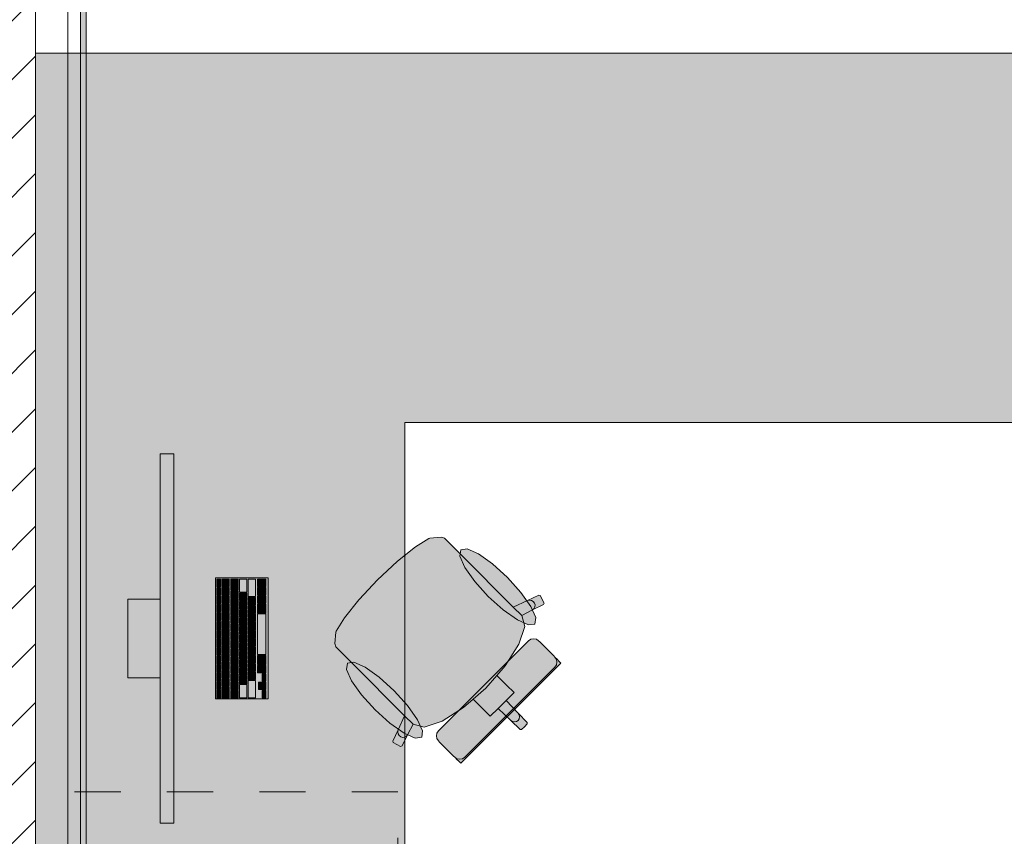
# Model space of a CAD drawing. Header units: metres. Extents: x -3.6 to 84.5, y -11 to 16.8.
# Tile 179 of 256: x 36.6 to 38.7, y 1.3 to 3.1. Entities that reach past the tile are written whole.
import ezdxf

# ---------------------------------------------------------------- set-up
doc = ezdxf.new("R2010")
doc.units = ezdxf.units.M
doc.header["$MEASUREMENT"] = 0
doc.linetypes.add('Strichlinie eng', pattern=[0.115, 0.075, -0.04])
doc.linetypes.add('Wipeout_Contour', pattern=[1, 0, -1])
for name, color, linetype in [('605 - Struktur.Wand Innen', 7, 'Continuous'), ('701 - Einrichtung.Möbel', 7, 'Continuous'), ('Neubau_653 - Abdeckung.TB Verkofferung', 7, 'Continuous')]:
    doc.layers.add(name, color=color, linetype=linetype)

msp = doc.modelspace()

# ---------------------------------------------------------------- hatches: boundary and pattern name
at = {"layer": '701 - Einrichtung.Möbel', "linetype": 'Continuous', "lineweight": 0, "true_color": 0x3a3a3a}
for points in [[(36.605, 3.01), (36.605, 1.01), (37.405, 1.01), (37.405, 2.21), (38.805, 2.21), (38.805, 3.01)], [(36.9049, 2.1421), (36.8749, 2.1421), (36.8749, 1.3421), (36.9049, 1.3421)], [(37.5273, 1.923), (37.5078, 1.9425), (37.4911, 1.9592), (37.4841, 1.9615), (37.4589, 1.9592), (37.4574, 1.9586), (37.428, 1.9407), (37.3889, 1.9093), (37.3883, 1.9088), (37.3459, 1.8691), (37.6641, 1.5509), (37.6703, 1.5571), (37.6702, 1.5602), (37.6503, 1.5801), (37.6243, 1.608), (37.6415, 1.6251), (37.6254, 1.6412), (37.6045, 1.6621), (37.6224, 1.6826), (37.652, 1.7294), (37.6647, 1.7677), (37.6586, 1.7916), (37.6813, 1.8039), (37.7056, 1.8159), (37.7066, 1.8189), (37.6981, 1.835), (37.6951, 1.8361), (37.6708, 1.824), (37.64, 1.8102)], [(37.6272, 1.8744), (37.5949, 1.9036), (37.5644, 1.9251), (37.5402, 1.9359), (37.5262, 1.9341), (37.5244, 1.9201), (37.5351, 1.8959), (37.5567, 1.8654), (37.5859, 1.8331), (37.6182, 1.8039), (37.6488, 1.7823), (37.6729, 1.7716), (37.6869, 1.7733), (37.6887, 1.7874), (37.678, 1.8115), (37.6564, 1.842)], [(37.1089, 1.8731), (36.9949, 1.8731), (36.9949, 1.6111), (37.1089, 1.6111)], [(37.0059, 1.8621), (37.0059, 1.8704), (37.0057, 1.8706), (36.9981, 1.8706), (36.9979, 1.8704), (36.9979, 1.8538), (36.9981, 1.8536), (37.0057, 1.8536), (37.0059, 1.8538)], [(37.0249, 1.8626), (37.0249, 1.8704), (37.0247, 1.8706), (37.0091, 1.8706), (37.0089, 1.8704), (37.0089, 1.8548), (37.0091, 1.8546), (37.0247, 1.8546), (37.0249, 1.8548)], [(37.0439, 1.8591), (37.0439, 1.8704), (37.0437, 1.8706), (37.0281, 1.8706), (37.0279, 1.8704), (37.0279, 1.8478), (37.0281, 1.8476), (37.0437, 1.8476), (37.0439, 1.8478)], [(37.0629, 1.8564), (37.0629, 1.8704), (37.0627, 1.8706), (37.0471, 1.8706), (37.0469, 1.8704), (37.0469, 1.8423), (37.0471, 1.8421), (37.0627, 1.8421), (37.0629, 1.8423)], [(37.0819, 1.8519), (37.0819, 1.8704), (37.0817, 1.8706), (37.0661, 1.8706), (37.0659, 1.8704), (37.0659, 1.8333), (37.0661, 1.8331), (37.0817, 1.8331), (37.0819, 1.8333)], [(37.1039, 1.8626), (37.1039, 1.8704), (37.1037, 1.8706), (37.0861, 1.8706), (37.0859, 1.8704), (37.0859, 1.8548), (37.0861, 1.8546), (37.1037, 1.8546), (37.1039, 1.8548)], [(37.2919, 1.6877), (37.4047, 1.5749), (37.3909, 1.5442), (37.3789, 1.5199), (37.3799, 1.5168), (37.396, 1.5084), (37.399, 1.5093), (37.411, 1.5336), (37.4234, 1.5564), (37.4473, 1.5503), (37.4856, 1.5629), (37.5323, 1.5925), (37.5528, 1.6105), (37.5737, 1.5896), (37.5898, 1.5735), (37.607, 1.5906), (37.6348, 1.5646), (37.6547, 1.5447), (37.6579, 1.5447), (37.6641, 1.5509), (37.3459, 1.8691), (37.3061, 1.8267), (37.3056, 1.8261), (37.2742, 1.7869), (37.2564, 1.7576), (37.2558, 1.756), (37.2534, 1.7309), (37.2557, 1.7239), (37.2725, 1.7071)], [(37.0059, 1.8436), (37.0059, 1.8519), (37.0057, 1.8521), (36.9981, 1.8521), (36.9979, 1.8519), (36.9979, 1.8353), (36.9981, 1.8351), (37.0057, 1.8351), (37.0059, 1.8353)], [(37.0249, 1.8446), (37.0249, 1.8524), (37.0247, 1.8526), (37.0091, 1.8526), (37.0089, 1.8524), (37.0089, 1.8368), (37.0091, 1.8366), (37.0247, 1.8366), (37.0249, 1.8368)], [(37.0249, 1.8266), (37.0249, 1.8344), (37.0247, 1.8346), (37.0091, 1.8346), (37.0089, 1.8344), (37.0089, 1.8188), (37.0091, 1.8186), (37.0247, 1.8186), (37.0249, 1.8188)], [(37.0439, 1.8376), (37.0439, 1.8454), (37.0437, 1.8456), (37.0281, 1.8456), (37.0279, 1.8454), (37.0279, 1.8298), (37.0281, 1.8296), (37.0437, 1.8296), (37.0439, 1.8298)], [(37.0629, 1.8321), (37.0629, 1.8399), (37.0627, 1.8401), (37.0471, 1.8401), (37.0469, 1.8399), (37.0469, 1.8243), (37.0471, 1.8241), (37.0627, 1.8241), (37.0629, 1.8243)], [(37.1039, 1.8446), (37.1039, 1.8524), (37.1037, 1.8526), (37.0861, 1.8526), (37.0859, 1.8524), (37.0859, 1.8368), (37.0861, 1.8366), (37.1037, 1.8366), (37.1039, 1.8368)], [(37.1039, 1.8266), (37.1039, 1.8344), (37.1037, 1.8346), (37.0861, 1.8346), (37.0859, 1.8344), (37.0859, 1.8188), (37.0861, 1.8186), (37.1037, 1.8186), (37.1039, 1.8188)], [(36.8749, 1.6571), (36.8749, 1.8271), (36.8049, 1.8271), (36.8049, 1.6571)], [(37.0059, 1.8251), (37.0059, 1.8334), (37.0057, 1.8336), (36.9981, 1.8336), (36.9979, 1.8334), (36.9979, 1.8168), (36.9981, 1.8166), (37.0057, 1.8166), (37.0059, 1.8168)], [(37.0059, 1.8066), (37.0059, 1.8149), (37.0057, 1.8151), (36.9981, 1.8151), (36.9979, 1.8149), (36.9979, 1.7983), (36.9981, 1.7981), (37.0057, 1.7981), (37.0059, 1.7983)], [(37.0249, 1.8086), (37.0249, 1.8164), (37.0247, 1.8166), (37.0091, 1.8166), (37.0089, 1.8164), (37.0089, 1.8008), (37.0091, 1.8006), (37.0247, 1.8006), (37.0249, 1.8008)], [(37.0439, 1.8196), (37.0439, 1.8274), (37.0437, 1.8276), (37.0281, 1.8276), (37.0279, 1.8274), (37.0279, 1.8118), (37.0281, 1.8116), (37.0437, 1.8116), (37.0439, 1.8118)], [(37.0629, 1.8141), (37.0629, 1.8219), (37.0627, 1.8221), (37.0471, 1.8221), (37.0469, 1.8219), (37.0469, 1.8063), (37.0471, 1.8061), (37.0627, 1.8061), (37.0629, 1.8063)], [(37.0819, 1.8231), (37.0819, 1.8309), (37.0817, 1.8311), (37.0661, 1.8311), (37.0659, 1.8309), (37.0659, 1.8153), (37.0661, 1.8151), (37.0817, 1.8151), (37.0819, 1.8153)], [(37.0819, 1.8051), (37.0819, 1.8129), (37.0817, 1.8131), (37.0661, 1.8131), (37.0659, 1.8129), (37.0659, 1.7973), (37.0661, 1.7971), (37.0817, 1.7971), (37.0819, 1.7973)], [(37.1039, 1.8069), (37.1039, 1.8164), (37.1037, 1.8166), (37.0861, 1.8166), (37.0859, 1.8164), (37.0859, 1.7973), (37.0861, 1.7971), (37.1037, 1.7971), (37.1039, 1.7973)], [(37.0059, 1.7881), (37.0059, 1.7964), (37.0057, 1.7966), (36.9981, 1.7966), (36.9979, 1.7964), (36.9979, 1.7798), (36.9981, 1.7796), (37.0057, 1.7796), (37.0059, 1.7798)], [(37.0249, 1.7906), (37.0249, 1.7984), (37.0247, 1.7986), (37.0091, 1.7986), (37.0089, 1.7984), (37.0089, 1.7828), (37.0091, 1.7826), (37.0247, 1.7826), (37.0249, 1.7828)], [(37.0439, 1.8016), (37.0439, 1.8094), (37.0437, 1.8096), (37.0281, 1.8096), (37.0279, 1.8094), (37.0279, 1.7938), (37.0281, 1.7936), (37.0437, 1.7936), (37.0439, 1.7938)], [(37.0439, 1.7836), (37.0439, 1.7914), (37.0437, 1.7916), (37.0281, 1.7916), (37.0279, 1.7914), (37.0279, 1.7758), (37.0281, 1.7756), (37.0437, 1.7756), (37.0439, 1.7758)], [(37.0629, 1.7961), (37.0629, 1.8039), (37.0627, 1.8041), (37.0471, 1.8041), (37.0469, 1.8039), (37.0469, 1.7883), (37.0471, 1.7881), (37.0627, 1.7881), (37.0629, 1.7883)], [(37.0819, 1.7871), (37.0819, 1.7949), (37.0817, 1.7951), (37.0661, 1.7951), (37.0659, 1.7949), (37.0659, 1.7793), (37.0661, 1.7791), (37.0817, 1.7791), (37.0819, 1.7793)], [(37.1039, 1.7511), (37.1039, 1.7949), (37.1037, 1.7951), (37.0861, 1.7951), (37.0859, 1.7949), (37.0859, 1.7073), (37.0861, 1.7071), (37.1037, 1.7071), (37.1039, 1.7073)], [(37.0059, 1.7696), (37.0059, 1.7779), (37.0057, 1.7781), (36.9981, 1.7781), (36.9979, 1.7779), (36.9979, 1.7613), (36.9981, 1.7611), (37.0057, 1.7611), (37.0059, 1.7613)], [(37.0249, 1.7726), (37.0249, 1.7804), (37.0247, 1.7806), (37.0091, 1.7806), (37.0089, 1.7804), (37.0089, 1.7648), (37.0091, 1.7646), (37.0247, 1.7646), (37.0249, 1.7648)], [(37.0439, 1.7656), (37.0439, 1.7734), (37.0437, 1.7736), (37.0281, 1.7736), (37.0279, 1.7734), (37.0279, 1.7578), (37.0281, 1.7576), (37.0437, 1.7576), (37.0439, 1.7578)], [(37.0629, 1.7781), (37.0629, 1.7859), (37.0627, 1.7861), (37.0471, 1.7861), (37.0469, 1.7859), (37.0469, 1.7703), (37.0471, 1.7701), (37.0627, 1.7701), (37.0629, 1.7703)], [(37.0819, 1.7691), (37.0819, 1.7769), (37.0817, 1.7771), (37.0661, 1.7771), (37.0659, 1.7769), (37.0659, 1.7613), (37.0661, 1.7611), (37.0817, 1.7611), (37.0819, 1.7613)], [(37.0059, 1.7511), (37.0059, 1.7594), (37.0057, 1.7596), (36.9981, 1.7596), (36.9979, 1.7594), (36.9979, 1.7428), (36.9981, 1.7426), (37.0057, 1.7426), (37.0059, 1.7428)], [(37.0249, 1.7546), (37.0249, 1.7624), (37.0247, 1.7626), (37.0091, 1.7626), (37.0089, 1.7624), (37.0089, 1.7468), (37.0091, 1.7466), (37.0247, 1.7466), (37.0249, 1.7468)], [(37.0439, 1.7476), (37.0439, 1.7554), (37.0437, 1.7556), (37.0281, 1.7556), (37.0279, 1.7554), (37.0279, 1.7398), (37.0281, 1.7396), (37.0437, 1.7396), (37.0439, 1.7398)], [(37.0629, 1.7601), (37.0629, 1.7679), (37.0627, 1.7681), (37.0471, 1.7681), (37.0469, 1.7679), (37.0469, 1.7523), (37.0471, 1.7521), (37.0627, 1.7521), (37.0629, 1.7523)], [(37.0629, 1.7421), (37.0629, 1.7499), (37.0627, 1.7501), (37.0471, 1.7501), (37.0469, 1.7499), (37.0469, 1.7343), (37.0471, 1.7341), (37.0627, 1.7341), (37.0629, 1.7343)], [(37.0819, 1.7511), (37.0819, 1.7589), (37.0817, 1.7591), (37.0661, 1.7591), (37.0659, 1.7589), (37.0659, 1.7433), (37.0661, 1.7431), (37.0817, 1.7431), (37.0819, 1.7433)], [(37.0059, 1.7326), (37.0059, 1.7409), (37.0057, 1.7411), (36.9981, 1.7411), (36.9979, 1.7409), (36.9979, 1.7243), (36.9981, 1.7241), (37.0057, 1.7241), (37.0059, 1.7243)], [(37.0249, 1.7366), (37.0249, 1.7444), (37.0247, 1.7446), (37.0091, 1.7446), (37.0089, 1.7444), (37.0089, 1.7288), (37.0091, 1.7286), (37.0247, 1.7286), (37.0249, 1.7288)], [(37.0439, 1.7296), (37.0439, 1.7374), (37.0437, 1.7376), (37.0281, 1.7376), (37.0279, 1.7374), (37.0279, 1.7218), (37.0281, 1.7216), (37.0437, 1.7216), (37.0439, 1.7218)], [(37.0629, 1.7241), (37.0629, 1.7319), (37.0627, 1.7321), (37.0471, 1.7321), (37.0469, 1.7319), (37.0469, 1.7163), (37.0471, 1.7161), (37.0627, 1.7161), (37.0629, 1.7163)], [(37.0819, 1.7331), (37.0819, 1.7409), (37.0817, 1.7411), (37.0661, 1.7411), (37.0659, 1.7409), (37.0659, 1.7253), (37.0661, 1.7251), (37.0817, 1.7251), (37.0819, 1.7253)], [(37.6732, 1.737), (37.5756, 1.6394), (37.6347, 1.5802), (37.7432, 1.6887), (37.7379, 1.694), (37.7355, 1.6964), (37.73, 1.7019), (37.7275, 1.7043), (37.7204, 1.7115), (37.703, 1.7289), (37.6972, 1.7346), (37.6948, 1.7371), (37.6899, 1.7404), (37.684, 1.7415), (37.6782, 1.7403)], [(37.0059, 1.7141), (37.0059, 1.7224), (37.0057, 1.7226), (36.9981, 1.7226), (36.9979, 1.7224), (36.9979, 1.7058), (36.9981, 1.7056), (37.0057, 1.7056), (37.0059, 1.7058)], [(37.0249, 1.7186), (37.0249, 1.7264), (37.0247, 1.7266), (37.0091, 1.7266), (37.0089, 1.7264), (37.0089, 1.7108), (37.0091, 1.7106), (37.0247, 1.7106), (37.0249, 1.7108)], [(37.0249, 1.7006), (37.0249, 1.7084), (37.0247, 1.7086), (37.0091, 1.7086), (37.0089, 1.7084), (37.0089, 1.6928), (37.0091, 1.6926), (37.0247, 1.6926), (37.0249, 1.6928)], [(37.0439, 1.7116), (37.0439, 1.7194), (37.0437, 1.7196), (37.0281, 1.7196), (37.0279, 1.7194), (37.0279, 1.7038), (37.0281, 1.7036), (37.0437, 1.7036), (37.0439, 1.7038)], [(37.0629, 1.7061), (37.0629, 1.7139), (37.0627, 1.7141), (37.0471, 1.7141), (37.0469, 1.7139), (37.0469, 1.6983), (37.0471, 1.6981), (37.0627, 1.6981), (37.0629, 1.6983)], [(37.0819, 1.7151), (37.0819, 1.7229), (37.0817, 1.7231), (37.0661, 1.7231), (37.0659, 1.7229), (37.0659, 1.7073), (37.0661, 1.7071), (37.0817, 1.7071), (37.0819, 1.7073)], [(37.0059, 1.6956), (37.0059, 1.7039), (37.0057, 1.7041), (36.9981, 1.7041), (36.9979, 1.7039), (36.9979, 1.6873), (36.9981, 1.6871), (37.0057, 1.6871), (37.0059, 1.6873)], [(37.0059, 1.6771), (37.0059, 1.6854), (37.0057, 1.6856), (36.9981, 1.6856), (36.9979, 1.6854), (36.9979, 1.6688), (36.9981, 1.6686), (37.0057, 1.6686), (37.0059, 1.6688)], [(37.0249, 1.6826), (37.0249, 1.6904), (37.0247, 1.6906), (37.0091, 1.6906), (37.0089, 1.6904), (37.0089, 1.6748), (37.0091, 1.6746), (37.0247, 1.6746), (37.0249, 1.6748)], [(37.0439, 1.6936), (37.0439, 1.7014), (37.0437, 1.7016), (37.0281, 1.7016), (37.0279, 1.7014), (37.0279, 1.6858), (37.0281, 1.6856), (37.0437, 1.6856), (37.0439, 1.6858)], [(37.0629, 1.6881), (37.0629, 1.6959), (37.0627, 1.6961), (37.0471, 1.6961), (37.0469, 1.6959), (37.0469, 1.6803), (37.0471, 1.6801), (37.0627, 1.6801), (37.0629, 1.6803)], [(37.0819, 1.6971), (37.0819, 1.7049), (37.0817, 1.7051), (37.0661, 1.7051), (37.0659, 1.7049), (37.0659, 1.6893), (37.0661, 1.6891), (37.0817, 1.6891), (37.0819, 1.6893)], [(37.0819, 1.6791), (37.0819, 1.6869), (37.0817, 1.6871), (37.0661, 1.6871), (37.0659, 1.6869), (37.0659, 1.6713), (37.0661, 1.6711), (37.0817, 1.6711), (37.0819, 1.6713)], [(37.1039, 1.6954), (37.1039, 1.7049), (37.1037, 1.7051), (37.0861, 1.7051), (37.0859, 1.7049), (37.0859, 1.6858), (37.0861, 1.6856), (37.1037, 1.6856), (37.1039, 1.6858)], [(37.3406, 1.5877), (37.3729, 1.5585), (37.4035, 1.537), (37.4276, 1.5262), (37.4416, 1.528), (37.4434, 1.542), (37.4327, 1.5662), (37.4111, 1.5967), (37.3819, 1.629), (37.3496, 1.6582), (37.319, 1.6798), (37.2949, 1.6905), (37.2809, 1.6887), (37.2791, 1.6747), (37.2898, 1.6506), (37.3114, 1.6201)], [(37.0059, 1.6586), (37.0059, 1.6669), (37.0057, 1.6671), (36.9981, 1.6671), (36.9979, 1.6669), (36.9979, 1.6503), (36.9981, 1.6501), (37.0057, 1.6501), (37.0059, 1.6503)], [(37.0249, 1.6646), (37.0249, 1.6724), (37.0247, 1.6726), (37.0091, 1.6726), (37.0089, 1.6724), (37.0089, 1.6568), (37.0091, 1.6566), (37.0247, 1.6566), (37.0249, 1.6568)], [(37.0439, 1.6756), (37.0439, 1.6834), (37.0437, 1.6836), (37.0281, 1.6836), (37.0279, 1.6834), (37.0279, 1.6678), (37.0281, 1.6676), (37.0437, 1.6676), (37.0439, 1.6678)], [(37.0439, 1.6576), (37.0439, 1.6654), (37.0437, 1.6656), (37.0281, 1.6656), (37.0279, 1.6654), (37.0279, 1.6498), (37.0281, 1.6496), (37.0437, 1.6496), (37.0439, 1.6498)], [(37.0629, 1.6701), (37.0629, 1.6779), (37.0627, 1.6781), (37.0471, 1.6781), (37.0469, 1.6779), (37.0469, 1.6623), (37.0471, 1.6621), (37.0627, 1.6621), (37.0629, 1.6623)], [(37.0819, 1.6611), (37.0819, 1.6689), (37.0817, 1.6691), (37.0661, 1.6691), (37.0659, 1.6689), (37.0659, 1.6533), (37.0661, 1.6531), (37.0817, 1.6531), (37.0819, 1.6533)], [(37.1039, 1.6756), (37.1039, 1.6834), (37.1037, 1.6836), (37.0861, 1.6836), (37.0859, 1.6834), (37.0859, 1.6678), (37.0861, 1.6676), (37.1037, 1.6676), (37.1039, 1.6678)], [(37.1039, 1.6576), (37.1039, 1.6654), (37.1037, 1.6656), (37.0961, 1.6656), (37.0959, 1.6654), (37.0959, 1.6498), (37.0961, 1.6496), (37.1037, 1.6496), (37.1039, 1.6498)], [(37.0059, 1.6401), (37.0059, 1.6484), (37.0057, 1.6486), (36.9981, 1.6486), (36.9979, 1.6484), (36.9979, 1.6318), (36.9981, 1.6316), (37.0057, 1.6316), (37.0059, 1.6318)], [(37.0249, 1.6466), (37.0249, 1.6544), (37.0247, 1.6546), (37.0091, 1.6546), (37.0089, 1.6544), (37.0089, 1.6388), (37.0091, 1.6386), (37.0247, 1.6386), (37.0249, 1.6388)], [(37.0439, 1.6396), (37.0439, 1.6474), (37.0437, 1.6476), (37.0281, 1.6476), (37.0279, 1.6474), (37.0279, 1.6318), (37.0281, 1.6316), (37.0437, 1.6316), (37.0439, 1.6318)], [(37.0629, 1.6521), (37.0629, 1.6599), (37.0627, 1.6601), (37.0471, 1.6601), (37.0469, 1.6599), (37.0469, 1.6443), (37.0471, 1.6441), (37.0627, 1.6441), (37.0629, 1.6443)], [(37.0629, 1.6279), (37.0629, 1.6419), (37.0627, 1.6421), (37.0471, 1.6421), (37.0469, 1.6419), (37.0469, 1.6138), (37.0471, 1.6136), (37.0627, 1.6136), (37.0629, 1.6138)], [(37.0819, 1.6324), (37.0819, 1.6509), (37.0817, 1.6511), (37.0661, 1.6511), (37.0659, 1.6509), (37.0659, 1.6138), (37.0661, 1.6136), (37.0817, 1.6136), (37.0819, 1.6138)], [(37.0959, 1.6396), (37.0959, 1.6474), (37.0957, 1.6476), (37.0881, 1.6476), (37.0879, 1.6474), (37.0879, 1.6318), (37.0881, 1.6316), (37.0957, 1.6316), (37.0959, 1.6318)], [(37.1039, 1.6396), (37.1039, 1.6474), (37.1037, 1.6476), (37.0961, 1.6476), (37.0959, 1.6474), (37.0959, 1.6318), (37.0961, 1.6316), (37.1037, 1.6316), (37.1039, 1.6318)], [(37.0059, 1.6216), (37.0059, 1.6299), (37.0057, 1.6301), (36.9981, 1.6301), (36.9979, 1.6299), (36.9979, 1.6133), (36.9981, 1.6131), (37.0057, 1.6131), (37.0059, 1.6133)], [(37.0249, 1.6251), (37.0249, 1.6364), (37.0247, 1.6366), (37.0091, 1.6366), (37.0089, 1.6364), (37.0089, 1.6138), (37.0091, 1.6136), (37.0247, 1.6136), (37.0249, 1.6138)], [(37.0439, 1.6216), (37.0439, 1.6294), (37.0437, 1.6296), (37.0281, 1.6296), (37.0279, 1.6294), (37.0279, 1.6138), (37.0281, 1.6136), (37.0437, 1.6136), (37.0439, 1.6138)], [(37.1039, 1.6216), (37.1039, 1.6294), (37.1037, 1.6296), (37.0961, 1.6296), (37.0959, 1.6294), (37.0959, 1.6138), (37.0961, 1.6136), (37.1037, 1.6136), (37.1039, 1.6138)], [(37.478, 1.5418), (37.4746, 1.5368), (37.4734, 1.5309), (37.4746, 1.5251), (37.4779, 1.5202), (37.4803, 1.5177), (37.4861, 1.5119), (37.5035, 1.4946), (37.5106, 1.4874), (37.5131, 1.485), (37.5186, 1.4794), (37.521, 1.477), (37.5263, 1.4718), (37.6347, 1.5802), (37.5756, 1.6394)]]:
    msp.add_hatch(color=250, dxfattribs=at).paths.add_polyline_path(points)
at = {"layer": 'Neubau_653 - Abdeckung.TB Verkofferung', "linetype": 'Continuous', "lineweight": 0, "true_color": 0x000000}
h = msp.add_hatch(dxfattribs=at)
h.set_pattern_fill('Gips_0001', color=18, style=0, pattern_type=2)
h.set_pattern_definition([(45, (0, 0), (-0.01767767, 0.01767767), [0, -0.025])])
h.paths.add_polyline_path([(36.715, 1.01), (36.715, 5.0505), (36.7025, 5.0505), (36.7025, 1.01)])

# ---------------------------------------------------------------- linework, layer by layer
at = {"layer": '701 - Einrichtung.Möbel', "color": 7, "linetype": 'Continuous', "lineweight": 5, "true_color": 0xebebeb}
for p, q in [((37.3889, 1.9093), (37.428, 1.9407)), ((37.428, 1.9407), (37.4574, 1.9586)), ((37.4574, 1.9586), (37.4589, 1.9592)), ((37.4589, 1.9592), (37.4841, 1.9615)), ((37.4841, 1.9615), (37.4911, 1.9592)), ((37.4911, 1.9592), (37.5078, 1.9425)), ((37.5078, 1.9425), (37.5273, 1.923)), ((37.5273, 1.923), (37.64, 1.8102)), ((37.3459, 1.8691), (37.3883, 1.9088)), ((37.3883, 1.9088), (37.3889, 1.9093)), ((37.3459, 1.8691), (37.3061, 1.8267)), ((37.6708, 1.824), (37.6951, 1.8361)), ((37.6951, 1.8361), (37.6981, 1.835)), ((37.6981, 1.835), (37.7066, 1.8189)), ((37.3056, 1.8261), (37.2742, 1.7869)), ((37.3061, 1.8267), (37.3056, 1.8261)), ((37.64, 1.8102), (37.6708, 1.824)), ((37.6708, 1.824), (37.6749, 1.8251)), ((37.6749, 1.8251), (37.6793, 1.8245)), ((37.6793, 1.8245), (37.6831, 1.8223)), ((37.7056, 1.8159), (37.6813, 1.8039)), ((37.6831, 1.8223), (37.6859, 1.8189)), ((37.6859, 1.8189), (37.6872, 1.8146)), ((37.6872, 1.8146), (37.6868, 1.8103)), ((37.7066, 1.8189), (37.7056, 1.8159)), ((37.6585, 1.7918), (37.64, 1.8102)), ((37.6585, 1.7918), (37.6586, 1.7916)), ((37.6813, 1.8039), (37.6586, 1.7916)), ((37.6586, 1.7916), (37.6647, 1.7677)), ((37.6847, 1.8065), (37.6813, 1.8039)), ((37.6868, 1.8103), (37.6847, 1.8065)), ((37.2742, 1.7869), (37.2564, 1.7576)), ((37.2558, 1.756), (37.2534, 1.7309)), ((37.2564, 1.7576), (37.2558, 1.756)), ((37.6647, 1.7677), (37.652, 1.7294)), ((37.2534, 1.7309), (37.2557, 1.7239)), ((37.5756, 1.6394), (37.6732, 1.737)), ((37.652, 1.7294), (37.6224, 1.6826)), ((37.6732, 1.737), (37.6782, 1.7403)), ((37.6782, 1.7403), (37.684, 1.7415)), ((37.684, 1.7415), (37.6899, 1.7404)), ((37.6899, 1.7404), (37.6948, 1.7371)), ((37.6948, 1.7371), (37.6972, 1.7346)), ((37.6972, 1.7346), (37.703, 1.7289)), ((37.703, 1.7289), (37.7204, 1.7115)), ((37.2557, 1.7239), (37.2725, 1.7071)), ((37.2725, 1.7071), (37.2919, 1.6877)), ((37.7204, 1.7115), (37.7275, 1.7043)), ((37.2919, 1.6877), (37.4047, 1.5749)), ((37.7432, 1.6887), (37.6347, 1.5802)), ((37.7275, 1.7043), (37.73, 1.7019)), ((37.7299, 1.6803), (37.7332, 1.6852)), ((37.7333, 1.6969), (37.73, 1.7019)), ((37.73, 1.7019), (37.7355, 1.6964)), ((37.7332, 1.6852), (37.7344, 1.6911)), ((37.7344, 1.6911), (37.7333, 1.6969)), ((37.7355, 1.6964), (37.7379, 1.694)), ((37.7379, 1.694), (37.7432, 1.6887)), ((37.6224, 1.6826), (37.6045, 1.6621)), ((37.6323, 1.5827), (37.7299, 1.6803)), ((37.6045, 1.6621), (37.5804, 1.6346)), ((37.6045, 1.6621), (37.6254, 1.6412)), ((37.5756, 1.6394), (37.478, 1.5418)), ((37.5528, 1.6105), (37.5804, 1.6346)), ((37.6415, 1.6251), (37.6243, 1.608)), ((37.6254, 1.6412), (37.6415, 1.6251)), ((37.5323, 1.5925), (37.5528, 1.6105)), ((37.5528, 1.6105), (37.5737, 1.5896)), ((37.607, 1.5906), (37.6157, 1.5993)), ((37.6243, 1.608), (37.6157, 1.5993)), ((37.6243, 1.608), (37.6503, 1.5801)), ((37.4856, 1.5629), (37.5323, 1.5925)), ((37.5263, 1.4718), (37.6347, 1.5802)), ((37.6323, 1.5827), (37.5347, 1.4851)), ((37.5737, 1.5896), (37.5898, 1.5735)), ((37.5898, 1.5735), (37.607, 1.5906)), ((37.607, 1.5906), (37.6348, 1.5646)), ((37.6503, 1.5801), (37.6528, 1.5765)), ((37.6503, 1.5801), (37.6702, 1.5602)), ((37.4047, 1.5749), (37.3909, 1.5442)), ((37.4232, 1.5564), (37.4047, 1.5749)), ((37.4473, 1.5503), (37.4856, 1.5629)), ((37.6348, 1.5646), (37.6385, 1.5622)), ((37.6348, 1.5646), (37.6547, 1.5447)), ((37.6385, 1.5622), (37.6428, 1.5612)), ((37.6428, 1.5612), (37.6471, 1.562)), ((37.6471, 1.562), (37.6506, 1.5643)), ((37.653, 1.5679), (37.6506, 1.5643)), ((37.6528, 1.5765), (37.6537, 1.5722)), ((37.6537, 1.5722), (37.653, 1.5679)), ((37.6703, 1.5571), (37.6641, 1.5509)), ((37.6702, 1.5602), (37.6703, 1.5571)), ((37.3909, 1.5442), (37.3789, 1.5199)), ((37.3909, 1.5442), (37.3898, 1.54)), ((37.3898, 1.54), (37.3904, 1.5357)), ((37.3904, 1.5357), (37.3926, 1.5318)), ((37.411, 1.5336), (37.4234, 1.5564)), ((37.4232, 1.5564), (37.4234, 1.5564)), ((37.4234, 1.5564), (37.4473, 1.5503)), ((37.4746, 1.5368), (37.4734, 1.5309)), ((37.478, 1.5418), (37.4746, 1.5368)), ((37.6547, 1.5447), (37.6579, 1.5447)), ((37.6579, 1.5447), (37.6641, 1.5509)), ((37.3789, 1.5199), (37.3799, 1.5168)), ((37.3799, 1.5168), (37.396, 1.5084)), ((37.3926, 1.5318), (37.3961, 1.5291)), ((37.3961, 1.5291), (37.4003, 1.5278)), ((37.399, 1.5093), (37.411, 1.5336)), ((37.4003, 1.5278), (37.4046, 1.5282)), ((37.4046, 1.5282), (37.4084, 1.5303)), ((37.4084, 1.5303), (37.411, 1.5336)), ((37.4734, 1.5309), (37.4746, 1.5251)), ((37.4746, 1.5251), (37.4779, 1.5202)), ((37.4779, 1.5202), (37.4803, 1.5177)), ((37.4803, 1.5177), (37.4861, 1.5119)), ((37.396, 1.5084), (37.399, 1.5093)), ((37.4861, 1.5119), (37.5035, 1.4946)), ((37.5035, 1.4946), (37.5106, 1.4874)), ((37.5106, 1.4874), (37.5131, 1.485)), ((37.5131, 1.485), (37.5186, 1.4794)), ((37.518, 1.4817), (37.5131, 1.4849)), ((37.5239, 1.4805), (37.518, 1.4817)), ((37.5186, 1.4794), (37.521, 1.477)), ((37.521, 1.477), (37.5263, 1.4718)), ((37.5297, 1.4817), (37.5239, 1.4805)), ((37.5347, 1.4851), (37.5297, 1.4817))]:
    msp.add_line(p, q, dxfattribs=at)
at = {"layer": '701 - Einrichtung.Möbel', "color": 7, "linetype": 'Strichlinie eng', "lineweight": 5, "true_color": 0xebebeb}
for p, q in [((37.39, 1.41), (36.605, 1.41)), ((37.39, 1.01), (37.39, 1.41))]:
    msp.add_line(p, q, dxfattribs=at)
at = {"layer": '701 - Einrichtung.Möbel', "color": 7, "linetype": 'Continuous', "lineweight": 5, "true_color": 0xebebeb, "flags": 128}
for points in [[(36.605, 3.01), (36.605, 1.01), (37.405, 1.01), (37.405, 2.21), (38.805, 2.21), (38.805, 3.01)], [(36.9049, 2.1421), (36.9049, 1.3421), (36.8749, 1.3421), (36.8749, 2.1421)], [(37.6272, 1.8744), (37.6564, 1.842), (37.678, 1.8115), (37.6887, 1.7874), (37.6869, 1.7733), (37.6729, 1.7716), (37.6488, 1.7823), (37.6182, 1.8039), (37.5859, 1.8331), (37.5567, 1.8654), (37.5351, 1.8959), (37.5244, 1.9201), (37.5262, 1.9341), (37.5402, 1.9359), (37.5644, 1.9251), (37.5949, 1.9036)], [(37.1089, 1.8731), (37.1089, 1.6111), (36.9949, 1.6111), (36.9949, 1.8731)], [(37.0059, 1.8621), (37.0059, 1.8538), (37.0057, 1.8536), (36.9981, 1.8536), (36.9979, 1.8538), (36.9979, 1.8704), (36.9981, 1.8706), (37.0057, 1.8706), (37.0059, 1.8704)], [(37.0249, 1.8626), (37.0249, 1.8548), (37.0247, 1.8546), (37.0091, 1.8546), (37.0089, 1.8548), (37.0089, 1.8704), (37.0091, 1.8706), (37.0247, 1.8706), (37.0249, 1.8704)], [(37.0439, 1.8591), (37.0439, 1.8478), (37.0437, 1.8476), (37.0281, 1.8476), (37.0279, 1.8478), (37.0279, 1.8704), (37.0281, 1.8706), (37.0437, 1.8706), (37.0439, 1.8704)], [(37.0629, 1.8564), (37.0629, 1.8423), (37.0627, 1.8421), (37.0471, 1.8421), (37.0469, 1.8423), (37.0469, 1.8704), (37.0471, 1.8706), (37.0627, 1.8706), (37.0629, 1.8704)], [(37.0819, 1.8519), (37.0819, 1.8333), (37.0817, 1.8331), (37.0661, 1.8331), (37.0659, 1.8333), (37.0659, 1.8704), (37.0661, 1.8706), (37.0817, 1.8706), (37.0819, 1.8704)], [(37.1039, 1.8626), (37.1039, 1.8548), (37.1037, 1.8546), (37.0861, 1.8546), (37.0859, 1.8548), (37.0859, 1.8704), (37.0861, 1.8706), (37.1037, 1.8706), (37.1039, 1.8704)], [(37.0059, 1.8436), (37.0059, 1.8353), (37.0057, 1.8351), (36.9981, 1.8351), (36.9979, 1.8353), (36.9979, 1.8519), (36.9981, 1.8521), (37.0057, 1.8521), (37.0059, 1.8519)], [(37.0249, 1.8446), (37.0249, 1.8368), (37.0247, 1.8366), (37.0091, 1.8366), (37.0089, 1.8368), (37.0089, 1.8524), (37.0091, 1.8526), (37.0247, 1.8526), (37.0249, 1.8524)], [(37.0249, 1.8266), (37.0249, 1.8188), (37.0247, 1.8186), (37.0091, 1.8186), (37.0089, 1.8188), (37.0089, 1.8344), (37.0091, 1.8346), (37.0247, 1.8346), (37.0249, 1.8344)], [(37.0439, 1.8376), (37.0439, 1.8298), (37.0437, 1.8296), (37.0281, 1.8296), (37.0279, 1.8298), (37.0279, 1.8454), (37.0281, 1.8456), (37.0437, 1.8456), (37.0439, 1.8454)], [(37.0629, 1.8321), (37.0629, 1.8243), (37.0627, 1.8241), (37.0471, 1.8241), (37.0469, 1.8243), (37.0469, 1.8399), (37.0471, 1.8401), (37.0627, 1.8401), (37.0629, 1.8399)], [(37.1039, 1.8446), (37.1039, 1.8368), (37.1037, 1.8366), (37.0861, 1.8366), (37.0859, 1.8368), (37.0859, 1.8524), (37.0861, 1.8526), (37.1037, 1.8526), (37.1039, 1.8524)], [(37.1039, 1.8266), (37.1039, 1.8188), (37.1037, 1.8186), (37.0861, 1.8186), (37.0859, 1.8188), (37.0859, 1.8344), (37.0861, 1.8346), (37.1037, 1.8346), (37.1039, 1.8344)], [(36.8749, 1.6571), (36.8049, 1.6571), (36.8049, 1.8271), (36.8749, 1.8271)], [(37.0059, 1.8251), (37.0059, 1.8168), (37.0057, 1.8166), (36.9981, 1.8166), (36.9979, 1.8168), (36.9979, 1.8334), (36.9981, 1.8336), (37.0057, 1.8336), (37.0059, 1.8334)], [(37.0059, 1.8066), (37.0059, 1.7983), (37.0057, 1.7981), (36.9981, 1.7981), (36.9979, 1.7983), (36.9979, 1.8149), (36.9981, 1.8151), (37.0057, 1.8151), (37.0059, 1.8149)], [(37.0249, 1.8086), (37.0249, 1.8008), (37.0247, 1.8006), (37.0091, 1.8006), (37.0089, 1.8008), (37.0089, 1.8164), (37.0091, 1.8166), (37.0247, 1.8166), (37.0249, 1.8164)], [(37.0439, 1.8196), (37.0439, 1.8118), (37.0437, 1.8116), (37.0281, 1.8116), (37.0279, 1.8118), (37.0279, 1.8274), (37.0281, 1.8276), (37.0437, 1.8276), (37.0439, 1.8274)], [(37.0629, 1.8141), (37.0629, 1.8063), (37.0627, 1.8061), (37.0471, 1.8061), (37.0469, 1.8063), (37.0469, 1.8219), (37.0471, 1.8221), (37.0627, 1.8221), (37.0629, 1.8219)], [(37.0819, 1.8231), (37.0819, 1.8153), (37.0817, 1.8151), (37.0661, 1.8151), (37.0659, 1.8153), (37.0659, 1.8309), (37.0661, 1.8311), (37.0817, 1.8311), (37.0819, 1.8309)], [(37.0819, 1.8051), (37.0819, 1.7973), (37.0817, 1.7971), (37.0661, 1.7971), (37.0659, 1.7973), (37.0659, 1.8129), (37.0661, 1.8131), (37.0817, 1.8131), (37.0819, 1.8129)], [(37.1039, 1.8069), (37.1039, 1.7973), (37.1037, 1.7971), (37.0861, 1.7971), (37.0859, 1.7973), (37.0859, 1.8164), (37.0861, 1.8166), (37.1037, 1.8166), (37.1039, 1.8164)], [(37.0059, 1.7881), (37.0059, 1.7798), (37.0057, 1.7796), (36.9981, 1.7796), (36.9979, 1.7798), (36.9979, 1.7964), (36.9981, 1.7966), (37.0057, 1.7966), (37.0059, 1.7964)], [(37.0249, 1.7906), (37.0249, 1.7828), (37.0247, 1.7826), (37.0091, 1.7826), (37.0089, 1.7828), (37.0089, 1.7984), (37.0091, 1.7986), (37.0247, 1.7986), (37.0249, 1.7984)], [(37.0439, 1.8016), (37.0439, 1.7938), (37.0437, 1.7936), (37.0281, 1.7936), (37.0279, 1.7938), (37.0279, 1.8094), (37.0281, 1.8096), (37.0437, 1.8096), (37.0439, 1.8094)], [(37.0439, 1.7836), (37.0439, 1.7758), (37.0437, 1.7756), (37.0281, 1.7756), (37.0279, 1.7758), (37.0279, 1.7914), (37.0281, 1.7916), (37.0437, 1.7916), (37.0439, 1.7914)], [(37.0629, 1.7961), (37.0629, 1.7883), (37.0627, 1.7881), (37.0471, 1.7881), (37.0469, 1.7883), (37.0469, 1.8039), (37.0471, 1.8041), (37.0627, 1.8041), (37.0629, 1.8039)], [(37.0819, 1.7871), (37.0819, 1.7793), (37.0817, 1.7791), (37.0661, 1.7791), (37.0659, 1.7793), (37.0659, 1.7949), (37.0661, 1.7951), (37.0817, 1.7951), (37.0819, 1.7949)], [(37.1039, 1.7511), (37.1039, 1.7073), (37.1037, 1.7071), (37.0861, 1.7071), (37.0859, 1.7073), (37.0859, 1.7949), (37.0861, 1.7951), (37.1037, 1.7951), (37.1039, 1.7949)], [(37.0059, 1.7696), (37.0059, 1.7613), (37.0057, 1.7611), (36.9981, 1.7611), (36.9979, 1.7613), (36.9979, 1.7779), (36.9981, 1.7781), (37.0057, 1.7781), (37.0059, 1.7779)], [(37.0249, 1.7726), (37.0249, 1.7648), (37.0247, 1.7646), (37.0091, 1.7646), (37.0089, 1.7648), (37.0089, 1.7804), (37.0091, 1.7806), (37.0247, 1.7806), (37.0249, 1.7804)], [(37.0439, 1.7656), (37.0439, 1.7578), (37.0437, 1.7576), (37.0281, 1.7576), (37.0279, 1.7578), (37.0279, 1.7734), (37.0281, 1.7736), (37.0437, 1.7736), (37.0439, 1.7734)], [(37.0629, 1.7781), (37.0629, 1.7703), (37.0627, 1.7701), (37.0471, 1.7701), (37.0469, 1.7703), (37.0469, 1.7859), (37.0471, 1.7861), (37.0627, 1.7861), (37.0629, 1.7859)], [(37.0819, 1.7691), (37.0819, 1.7613), (37.0817, 1.7611), (37.0661, 1.7611), (37.0659, 1.7613), (37.0659, 1.7769), (37.0661, 1.7771), (37.0817, 1.7771), (37.0819, 1.7769)], [(37.0059, 1.7511), (37.0059, 1.7428), (37.0057, 1.7426), (36.9981, 1.7426), (36.9979, 1.7428), (36.9979, 1.7594), (36.9981, 1.7596), (37.0057, 1.7596), (37.0059, 1.7594)], [(37.0249, 1.7546), (37.0249, 1.7468), (37.0247, 1.7466), (37.0091, 1.7466), (37.0089, 1.7468), (37.0089, 1.7624), (37.0091, 1.7626), (37.0247, 1.7626), (37.0249, 1.7624)], [(37.0439, 1.7476), (37.0439, 1.7398), (37.0437, 1.7396), (37.0281, 1.7396), (37.0279, 1.7398), (37.0279, 1.7554), (37.0281, 1.7556), (37.0437, 1.7556), (37.0439, 1.7554)], [(37.0629, 1.7601), (37.0629, 1.7523), (37.0627, 1.7521), (37.0471, 1.7521), (37.0469, 1.7523), (37.0469, 1.7679), (37.0471, 1.7681), (37.0627, 1.7681), (37.0629, 1.7679)], [(37.0629, 1.7421), (37.0629, 1.7343), (37.0627, 1.7341), (37.0471, 1.7341), (37.0469, 1.7343), (37.0469, 1.7499), (37.0471, 1.7501), (37.0627, 1.7501), (37.0629, 1.7499)], [(37.0819, 1.7511), (37.0819, 1.7433), (37.0817, 1.7431), (37.0661, 1.7431), (37.0659, 1.7433), (37.0659, 1.7589), (37.0661, 1.7591), (37.0817, 1.7591), (37.0819, 1.7589)], [(37.0059, 1.7326), (37.0059, 1.7243), (37.0057, 1.7241), (36.9981, 1.7241), (36.9979, 1.7243), (36.9979, 1.7409), (36.9981, 1.7411), (37.0057, 1.7411), (37.0059, 1.7409)], [(37.0249, 1.7366), (37.0249, 1.7288), (37.0247, 1.7286), (37.0091, 1.7286), (37.0089, 1.7288), (37.0089, 1.7444), (37.0091, 1.7446), (37.0247, 1.7446), (37.0249, 1.7444)], [(37.0439, 1.7296), (37.0439, 1.7218), (37.0437, 1.7216), (37.0281, 1.7216), (37.0279, 1.7218), (37.0279, 1.7374), (37.0281, 1.7376), (37.0437, 1.7376), (37.0439, 1.7374)], [(37.0629, 1.7241), (37.0629, 1.7163), (37.0627, 1.7161), (37.0471, 1.7161), (37.0469, 1.7163), (37.0469, 1.7319), (37.0471, 1.7321), (37.0627, 1.7321), (37.0629, 1.7319)], [(37.0819, 1.7331), (37.0819, 1.7253), (37.0817, 1.7251), (37.0661, 1.7251), (37.0659, 1.7253), (37.0659, 1.7409), (37.0661, 1.7411), (37.0817, 1.7411), (37.0819, 1.7409)], [(37.0059, 1.7141), (37.0059, 1.7058), (37.0057, 1.7056), (36.9981, 1.7056), (36.9979, 1.7058), (36.9979, 1.7224), (36.9981, 1.7226), (37.0057, 1.7226), (37.0059, 1.7224)], [(37.0249, 1.7186), (37.0249, 1.7108), (37.0247, 1.7106), (37.0091, 1.7106), (37.0089, 1.7108), (37.0089, 1.7264), (37.0091, 1.7266), (37.0247, 1.7266), (37.0249, 1.7264)], [(37.0249, 1.7006), (37.0249, 1.6928), (37.0247, 1.6926), (37.0091, 1.6926), (37.0089, 1.6928), (37.0089, 1.7084), (37.0091, 1.7086), (37.0247, 1.7086), (37.0249, 1.7084)], [(37.0439, 1.7116), (37.0439, 1.7038), (37.0437, 1.7036), (37.0281, 1.7036), (37.0279, 1.7038), (37.0279, 1.7194), (37.0281, 1.7196), (37.0437, 1.7196), (37.0439, 1.7194)], [(37.0629, 1.7061), (37.0629, 1.6983), (37.0627, 1.6981), (37.0471, 1.6981), (37.0469, 1.6983), (37.0469, 1.7139), (37.0471, 1.7141), (37.0627, 1.7141), (37.0629, 1.7139)], [(37.0819, 1.7151), (37.0819, 1.7073), (37.0817, 1.7071), (37.0661, 1.7071), (37.0659, 1.7073), (37.0659, 1.7229), (37.0661, 1.7231), (37.0817, 1.7231), (37.0819, 1.7229)], [(37.0059, 1.6956), (37.0059, 1.6873), (37.0057, 1.6871), (36.9981, 1.6871), (36.9979, 1.6873), (36.9979, 1.7039), (36.9981, 1.7041), (37.0057, 1.7041), (37.0059, 1.7039)], [(37.0059, 1.6771), (37.0059, 1.6688), (37.0057, 1.6686), (36.9981, 1.6686), (36.9979, 1.6688), (36.9979, 1.6854), (36.9981, 1.6856), (37.0057, 1.6856), (37.0059, 1.6854)], [(37.0249, 1.6826), (37.0249, 1.6748), (37.0247, 1.6746), (37.0091, 1.6746), (37.0089, 1.6748), (37.0089, 1.6904), (37.0091, 1.6906), (37.0247, 1.6906), (37.0249, 1.6904)], [(37.0439, 1.6936), (37.0439, 1.6858), (37.0437, 1.6856), (37.0281, 1.6856), (37.0279, 1.6858), (37.0279, 1.7014), (37.0281, 1.7016), (37.0437, 1.7016), (37.0439, 1.7014)], [(37.0629, 1.6881), (37.0629, 1.6803), (37.0627, 1.6801), (37.0471, 1.6801), (37.0469, 1.6803), (37.0469, 1.6959), (37.0471, 1.6961), (37.0627, 1.6961), (37.0629, 1.6959)], [(37.0819, 1.6971), (37.0819, 1.6893), (37.0817, 1.6891), (37.0661, 1.6891), (37.0659, 1.6893), (37.0659, 1.7049), (37.0661, 1.7051), (37.0817, 1.7051), (37.0819, 1.7049)], [(37.0819, 1.6791), (37.0819, 1.6713), (37.0817, 1.6711), (37.0661, 1.6711), (37.0659, 1.6713), (37.0659, 1.6869), (37.0661, 1.6871), (37.0817, 1.6871), (37.0819, 1.6869)], [(37.1039, 1.6954), (37.1039, 1.6858), (37.1037, 1.6856), (37.0861, 1.6856), (37.0859, 1.6858), (37.0859, 1.7049), (37.0861, 1.7051), (37.1037, 1.7051), (37.1039, 1.7049)], [(37.3406, 1.5877), (37.3729, 1.5585), (37.4035, 1.537), (37.4276, 1.5262), (37.4416, 1.528), (37.4434, 1.542), (37.4327, 1.5662), (37.4111, 1.5967), (37.3819, 1.629), (37.3496, 1.6582), (37.319, 1.6798), (37.2949, 1.6905), (37.2809, 1.6887), (37.2791, 1.6747), (37.2898, 1.6506), (37.3114, 1.6201)], [(37.0059, 1.6586), (37.0059, 1.6503), (37.0057, 1.6501), (36.9981, 1.6501), (36.9979, 1.6503), (36.9979, 1.6669), (36.9981, 1.6671), (37.0057, 1.6671), (37.0059, 1.6669)], [(37.0249, 1.6646), (37.0249, 1.6568), (37.0247, 1.6566), (37.0091, 1.6566), (37.0089, 1.6568), (37.0089, 1.6724), (37.0091, 1.6726), (37.0247, 1.6726), (37.0249, 1.6724)], [(37.0439, 1.6756), (37.0439, 1.6678), (37.0437, 1.6676), (37.0281, 1.6676), (37.0279, 1.6678), (37.0279, 1.6834), (37.0281, 1.6836), (37.0437, 1.6836), (37.0439, 1.6834)], [(37.0439, 1.6576), (37.0439, 1.6498), (37.0437, 1.6496), (37.0281, 1.6496), (37.0279, 1.6498), (37.0279, 1.6654), (37.0281, 1.6656), (37.0437, 1.6656), (37.0439, 1.6654)], [(37.0629, 1.6701), (37.0629, 1.6623), (37.0627, 1.6621), (37.0471, 1.6621), (37.0469, 1.6623), (37.0469, 1.6779), (37.0471, 1.6781), (37.0627, 1.6781), (37.0629, 1.6779)], [(37.0819, 1.6611), (37.0819, 1.6533), (37.0817, 1.6531), (37.0661, 1.6531), (37.0659, 1.6533), (37.0659, 1.6689), (37.0661, 1.6691), (37.0817, 1.6691), (37.0819, 1.6689)], [(37.1039, 1.6756), (37.1039, 1.6678), (37.1037, 1.6676), (37.0861, 1.6676), (37.0859, 1.6678), (37.0859, 1.6834), (37.0861, 1.6836), (37.1037, 1.6836), (37.1039, 1.6834)], [(37.1039, 1.6576), (37.1039, 1.6498), (37.1037, 1.6496), (37.0961, 1.6496), (37.0959, 1.6498), (37.0959, 1.6654), (37.0961, 1.6656), (37.1037, 1.6656), (37.1039, 1.6654)], [(37.0059, 1.6401), (37.0059, 1.6318), (37.0057, 1.6316), (36.9981, 1.6316), (36.9979, 1.6318), (36.9979, 1.6484), (36.9981, 1.6486), (37.0057, 1.6486), (37.0059, 1.6484)], [(37.0249, 1.6466), (37.0249, 1.6388), (37.0247, 1.6386), (37.0091, 1.6386), (37.0089, 1.6388), (37.0089, 1.6544), (37.0091, 1.6546), (37.0247, 1.6546), (37.0249, 1.6544)], [(37.0439, 1.6396), (37.0439, 1.6318), (37.0437, 1.6316), (37.0281, 1.6316), (37.0279, 1.6318), (37.0279, 1.6474), (37.0281, 1.6476), (37.0437, 1.6476), (37.0439, 1.6474)], [(37.0629, 1.6521), (37.0629, 1.6443), (37.0627, 1.6441), (37.0471, 1.6441), (37.0469, 1.6443), (37.0469, 1.6599), (37.0471, 1.6601), (37.0627, 1.6601), (37.0629, 1.6599)], [(37.0629, 1.6279), (37.0629, 1.6138), (37.0627, 1.6136), (37.0471, 1.6136), (37.0469, 1.6138), (37.0469, 1.6419), (37.0471, 1.6421), (37.0627, 1.6421), (37.0629, 1.6419)], [(37.0819, 1.6324), (37.0819, 1.6138), (37.0817, 1.6136), (37.0661, 1.6136), (37.0659, 1.6138), (37.0659, 1.6509), (37.0661, 1.6511), (37.0817, 1.6511), (37.0819, 1.6509)], [(37.0959, 1.6396), (37.0959, 1.6318), (37.0957, 1.6316), (37.0881, 1.6316), (37.0879, 1.6318), (37.0879, 1.6474), (37.0881, 1.6476), (37.0957, 1.6476), (37.0959, 1.6474)], [(37.1039, 1.6396), (37.1039, 1.6318), (37.1037, 1.6316), (37.0961, 1.6316), (37.0959, 1.6318), (37.0959, 1.6474), (37.0961, 1.6476), (37.1037, 1.6476), (37.1039, 1.6474)], [(37.0059, 1.6216), (37.0059, 1.6133), (37.0057, 1.6131), (36.9981, 1.6131), (36.9979, 1.6133), (36.9979, 1.6299), (36.9981, 1.6301), (37.0057, 1.6301), (37.0059, 1.6299)], [(37.0249, 1.6251), (37.0249, 1.6138), (37.0247, 1.6136), (37.0091, 1.6136), (37.0089, 1.6138), (37.0089, 1.6364), (37.0091, 1.6366), (37.0247, 1.6366), (37.0249, 1.6364)], [(37.0439, 1.6216), (37.0439, 1.6138), (37.0437, 1.6136), (37.0281, 1.6136), (37.0279, 1.6138), (37.0279, 1.6294), (37.0281, 1.6296), (37.0437, 1.6296), (37.0439, 1.6294)], [(37.1039, 1.6216), (37.1039, 1.6138), (37.1037, 1.6136), (37.0961, 1.6136), (37.0959, 1.6138), (37.0959, 1.6294), (37.0961, 1.6296), (37.1037, 1.6296), (37.1039, 1.6294)]]:
    msp.add_lwpolyline(points, close=True, dxfattribs=at)
at = {"layer": 'Neubau_653 - Abdeckung.TB Verkofferung', "color": 1, "linetype": 'Continuous', "lineweight": 5}
for p, q in [((36.6755, 5.0505), (36.6755, 1.01)), ((36.7025, 5.0505), (36.7025, 1.01)), ((36.715, 5.0505), (36.715, 1.01))]:
    msp.add_line(p, q, dxfattribs=at)
at = {"layer": 'Neubau_653 - Abdeckung.TB Verkofferung', "color": 1, "linetype": 'Continuous', "lineweight": 9}
msp.add_line((36.715, 1.01), (36.715, 5.0505), dxfattribs=at)

# ---------------------------------------------------------------- next in the draw order: wipeouts: each hides what was drawn before it
at = {"color": 254, "linetype": 'Wipeout_Contour', "lineweight": 0, "ltscale": 146.845787}
msp.add_wipeout([(36.605, 5.1), (36.455, 5.1), (36.455, 0.7), (36.605, 0.7)], dxfattribs=at).dxf.layer = '605 - Struktur.Wand Innen'

# ---------------------------------------------------------------- next in the draw order: hatches: boundary and pattern name
at = {"layer": '605 - Struktur.Wand Innen', "linetype": 'Continuous', "lineweight": 0, "true_color": 0x000000}
h = msp.add_hatch(dxfattribs=at)
h.set_pattern_fill('MW_Ziegel_0001', color=18, style=0, pattern_type=2)
h.set_pattern_definition([(45, (0, 0), (-0.0636396, 0.0636396), [])])
h.paths.add_polyline_path([(36.605, 5.1), (36.455, 5.1), (36.455, 0.7), (36.605, 0.7)])

# ---------------------------------------------------------------- next in the draw order: linework, layer by layer
at = {"layer": '605 - Struktur.Wand Innen', "color": 7, "linetype": 'Continuous', "lineweight": 18, "flags": 128}
msp.add_lwpolyline([(36.605, 0.7), (36.605, 5.1)], dxfattribs=at)
at = {"layer": 'Neubau_653 - Abdeckung.TB Verkofferung', "color": 1, "linetype": 'Continuous', "lineweight": 9}
msp.add_line((36.605, 1.01), (36.605, 5.0505), dxfattribs=at)

doc.saveas('drawing.dxf')
